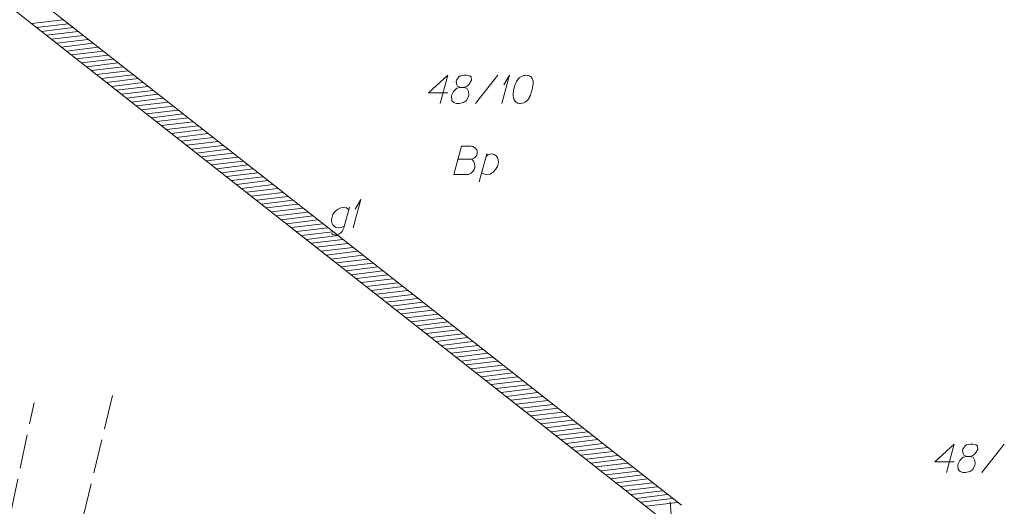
# Model space of a CAD drawing. Header units: metres. Extents: x 5555129 to 5556676, y 5635595 to 5636517.
# Tile 227 of 256: x 5556463 to 5556507, y 5636018 to 5636039. Entities that reach past the tile are written whole.
import ezdxf

# ---------------------------------------------------------------- set-up
doc = ezdxf.new("R2010")
doc.units = ezdxf.units.M
doc.header["$MEASUREMENT"] = 0
doc.linetypes.add('03-linia 3 1', pattern=[2, 1.5, -0.5])
doc.linetypes.add('PRZER1-1', pattern=[2, 1, -1])
doc.layers.add('#skartowane', color=7, linetype='Continuous', lineweight=18)
doc.layers.add('#zakres', color=7, linetype='Continuous', lineweight=18)
for name, color, linetype, lineweight, true_color in [('GESBZO_O', 7, 'Continuous', 50, 0x0a0909), ('GESDZI_O', 7, 'Continuous', 18, 0x0a0909), ('GESUZY_O', 7, 'PRZER1-1', 18, 0x008000)]:
    doc.layers.add(name, color=color, linetype=linetype, lineweight=lineweight, true_color=true_color)

# ---------------------------------------------------------------- blocks, each defined once
blk = doc.blocks.new('*U1733')
at = {"layer": 'GESBZO_O', "color": 7, "linetype": 'ByBlock', "lineweight": 18, "flags": 128}
for points in [[(5555363.44, 5636272.471), (5555363.194, 5636271.566), (5555363.155, 5636271.477), (5555363.116, 5636271.398), (5555363.066, 5636271.349), (5555362.968, 5636271.28), (5555362.82, 5636271.241), (5555362.702, 5636271.27), (5555362.643, 5636271.31)], [(5555363.214, 5636271.635), (5555363.145, 5636271.605), (5555363.056, 5636271.576), (5555362.938, 5636271.566), (5555362.84, 5636271.576), (5555362.761, 5636271.644), (5555362.712, 5636271.703), (5555362.673, 5636271.762), (5555362.653, 5636271.841), (5555362.653, 5636271.95), (5555362.673, 5636272.038), (5555362.702, 5636272.146), (5555362.761, 5636272.235), (5555362.85, 5636272.324), (5555362.938, 5636272.392), (5555363.056, 5636272.451), (5555363.175, 5636272.471), (5555363.312, 5636272.442), (5555363.411, 5636272.363)]]:
    blk.add_lwpolyline(points, dxfattribs=at)
blk = doc.blocks.new('*U1734')
at = {"layer": 'GESBZO_O', "color": 7, "linetype": 'ByBlock', "lineweight": 18}
for q in [(5555363.607, 5636271.566), (5555363.696, 5636272.392)]:
    blk.add_line((5555363.942, 5636272.816), q, dxfattribs=at)
blk = doc.blocks.new('*U1789')
at = {"layer": 'GESDZI_O', "color": 96, "linetype": 'ByBlock', "lineweight": 18}
for q in [(5555370.155, 5636277.046), (5555370.244, 5636277.872)]:
    blk.add_line((5555370.49, 5636278.296), q, dxfattribs=at)
blk = doc.blocks.new('*U1790')
at = {"layer": 'GESUZY_O', "color": 96, "linetype": 'ByBlock', "lineweight": 18, "true_color": 0x008000}
blk.add_line((5555369.155, 5636273.591), (5555369.49, 5636274.822), dxfattribs=at)
at = {"layer": 'GESUZY_O', "color": 96, "linetype": 'ByBlock', "lineweight": 18, "true_color": 0x008000, "flags": 128}
blk.add_lwpolyline([(5555369.461, 5636274.713), (5555369.559, 5636274.792), (5555369.707, 5636274.822), (5555369.825, 5636274.802), (5555369.904, 5636274.743), (5555369.963, 5636274.664), (5555370.002, 5636274.556), (5555370.012, 5636274.457), (5555369.992, 5636274.369), (5555369.963, 5636274.261), (5555369.884, 5636274.142), (5555369.785, 5636274.034), (5555369.638, 5636273.936), (5555369.51, 5636273.916), (5555369.392, 5636273.926), (5555369.264, 5636273.995)], dxfattribs=at)

msp = doc.modelspace()

# ---------------------------------------------------------------- linework, layer by layer
at = {"layer": '#skartowane', "color": 7, "linetype": '03-linia 3 1', "lineweight": 18}
for p, q in [((5556467.57154, 5636022.47743), (5556463.73154, 5636006.71743)), ((5556461.41154, 5636009.49743), (5556464.11154, 5636022.15743))]:
    msp.add_line(p, q, dxfattribs=at)
at = {"layer": '#zakres', "color": 134, "linetype": 'Continuous', "lineweight": 18}
for p, q in [((5556492.64183, 5636017.6456), (5556454.3804, 5636047.70063)), ((5556492.02411, 5636016.85921), (5556453.76268, 5636046.91424)), ((5556464.0041, 5636038.87581), (5556465.39411, 5636039.04278)), ((5556464.22429, 5636038.70285), (5556465.6143, 5636038.86982)), ((5556464.44448, 5636038.52988), (5556465.83449, 5636038.69685)), ((5556464.66467, 5636038.35692), (5556466.05468, 5636038.52389)), ((5556464.88486, 5636038.18396), (5556466.27487, 5636038.35093)), ((5556465.10505, 5636038.01099), (5556466.49506, 5636038.17796)), ((5556465.32524, 5636037.83803), (5556466.71525, 5636038.005)), ((5556465.54543, 5636037.66507), (5556466.93544, 5636037.83204)), ((5556465.76562, 5636037.4921), (5556467.15563, 5636037.65907)), ((5556465.98581, 5636037.31914), (5556467.37582, 5636037.48611)), ((5556466.206, 5636037.14618), (5556467.59601, 5636037.31315)), ((5556466.42619, 5636036.97321), (5556467.8162, 5636037.14019)), ((5556466.64638, 5636036.80025), (5556468.03639, 5636036.96722)), ((5556466.86657, 5636036.62729), (5556468.25658, 5636036.79426)), ((5556467.08676, 5636036.45432), (5556468.47677, 5636036.6213)), ((5556467.30695, 5636036.28136), (5556468.69696, 5636036.44833)), ((5556467.52714, 5636036.1084), (5556468.91715, 5636036.27537)), ((5556467.74733, 5636035.93543), (5556469.13734, 5636036.10241)), ((5556467.96752, 5636035.76247), (5556469.35753, 5636035.92944)), ((5556468.18771, 5636035.58951), (5556469.57772, 5636035.75648)), ((5556468.4079, 5636035.41654), (5556469.79791, 5636035.58352)), ((5556468.62809, 5636035.24358), (5556470.0181, 5636035.41055)), ((5556468.84828, 5636035.07062), (5556470.23829, 5636035.23759)), ((5556469.06847, 5636034.89765), (5556470.45848, 5636035.06463)), ((5556469.28866, 5636034.72469), (5556470.67867, 5636034.89166)), ((5556469.50885, 5636034.55173), (5556470.89886, 5636034.7187)), ((5556469.72904, 5636034.37876), (5556471.11905, 5636034.54574)), ((5556469.94923, 5636034.2058), (5556471.33924, 5636034.37277)), ((5556470.16942, 5636034.03284), (5556471.55943, 5636034.19981)), ((5556470.38961, 5636033.85987), (5556471.77962, 5636034.02685)), ((5556470.6098, 5636033.68691), (5556471.99981, 5636033.85388)), ((5556470.82999, 5636033.51395), (5556472.22, 5636033.68092)), ((5556471.05018, 5636033.34098), (5556472.44019, 5636033.50796)), ((5556471.27038, 5636033.16802), (5556472.66038, 5636033.33499)), ((5556471.49057, 5636032.99506), (5556472.88057, 5636033.16203)), ((5556471.71076, 5636032.82209), (5556473.10076, 5636032.98907)), ((5556471.93095, 5636032.64913), (5556473.32095, 5636032.8161)), ((5556472.15114, 5636032.47617), (5556473.54114, 5636032.64314)), ((5556472.37133, 5636032.3032), (5556473.76133, 5636032.47018)), ((5556472.59152, 5636032.13024), (5556473.98152, 5636032.29721)), ((5556472.81171, 5636031.95728), (5556474.20171, 5636032.12425)), ((5556473.0319, 5636031.78431), (5556474.4219, 5636031.95129)), ((5556473.25209, 5636031.61135), (5556474.64209, 5636031.77832)), ((5556473.47228, 5636031.43839), (5556474.86228, 5636031.60536)), ((5556473.69247, 5636031.26542), (5556475.08247, 5636031.4324)), ((5556473.91266, 5636031.09246), (5556475.30266, 5636031.25943)), ((5556474.13285, 5636030.9195), (5556475.52285, 5636031.08647)), ((5556474.35304, 5636030.74653), (5556475.74304, 5636030.91351)), ((5556474.57323, 5636030.57357), (5556475.96323, 5636030.74054)), ((5556474.79342, 5636030.40061), (5556476.18342, 5636030.56758)), ((5556475.01361, 5636030.22765), (5556476.40362, 5636030.39462)), ((5556475.2338, 5636030.05468), (5556476.62381, 5636030.22165)), ((5556475.45399, 5636029.88172), (5556476.844, 5636030.04869)), ((5556475.67418, 5636029.70876), (5556477.06419, 5636029.87573)), ((5556475.89437, 5636029.53579), (5556477.28438, 5636029.70276)), ((5556476.11456, 5636029.36283), (5556477.50457, 5636029.5298)), ((5556476.33475, 5636029.18987), (5556477.72476, 5636029.35684)), ((5556476.55494, 5636029.0169), (5556477.94495, 5636029.18387)), ((5556476.77513, 5636028.84394), (5556478.16514, 5636029.01091)), ((5556476.99532, 5636028.67098), (5556478.38533, 5636028.83795)), ((5556477.21551, 5636028.49801), (5556478.60552, 5636028.66498)), ((5556477.4357, 5636028.32505), (5556478.82571, 5636028.49202)), ((5556477.65589, 5636028.15209), (5556479.0459, 5636028.31906)), ((5556477.87608, 5636027.97912), (5556479.26609, 5636028.14609)), ((5556478.09627, 5636027.80616), (5556479.48628, 5636027.97313)), ((5556478.31646, 5636027.6332), (5556479.70647, 5636027.80017)), ((5556478.53665, 5636027.46023), (5556479.92666, 5636027.62721)), ((5556478.75684, 5636027.28727), (5556480.14685, 5636027.45424)), ((5556478.97703, 5636027.11431), (5556480.36704, 5636027.28128)), ((5556479.19722, 5636026.94134), (5556480.58723, 5636027.10832)), ((5556479.41741, 5636026.76838), (5556480.80742, 5636026.93535)), ((5556479.6376, 5636026.59542), (5556481.02761, 5636026.76239)), ((5556479.85779, 5636026.42245), (5556481.2478, 5636026.58943)), ((5556480.07798, 5636026.24949), (5556481.46799, 5636026.41646)), ((5556480.29817, 5636026.07653), (5556481.68818, 5636026.2435)), ((5556480.51836, 5636025.90356), (5556481.90837, 5636026.07054)), ((5556480.73855, 5636025.7306), (5556482.12856, 5636025.89757)), ((5556480.95874, 5636025.55764), (5556482.34875, 5636025.72461)), ((5556481.17893, 5636025.38467), (5556482.56894, 5636025.55165)), ((5556481.39912, 5636025.21171), (5556482.78913, 5636025.37868)), ((5556481.61931, 5636025.03875), (5556483.00932, 5636025.20572)), ((5556481.8395, 5636024.86578), (5556483.22951, 5636025.03276)), ((5556482.05969, 5636024.69282), (5556483.4497, 5636024.85979)), ((5556482.27988, 5636024.51986), (5556483.66989, 5636024.68683)), ((5556482.50007, 5636024.34689), (5556483.89008, 5636024.51387)), ((5556482.72026, 5636024.17393), (5556484.11027, 5636024.3409)), ((5556482.94045, 5636024.00097), (5556484.33046, 5636024.16794)), ((5556483.16064, 5636023.828), (5556484.55065, 5636023.99498)), ((5556483.38083, 5636023.65504), (5556484.77084, 5636023.82201)), ((5556483.60102, 5636023.48208), (5556484.99103, 5636023.64905)), ((5556483.82121, 5636023.30911), (5556485.21122, 5636023.47609)), ((5556484.0414, 5636023.13615), (5556485.43141, 5636023.30312)), ((5556484.26159, 5636022.96319), (5556485.6516, 5636023.13016)), ((5556484.48178, 5636022.79022), (5556485.87179, 5636022.9572)), ((5556484.70197, 5636022.61726), (5556486.09198, 5636022.78423)), ((5556484.92217, 5636022.4443), (5556486.31217, 5636022.61127)), ((5556485.14236, 5636022.27133), (5556486.53236, 5636022.43831)), ((5556485.36255, 5636022.09837), (5556486.75255, 5636022.26534)), ((5556485.58274, 5636021.92541), (5556486.97274, 5636022.09238)), ((5556485.80293, 5636021.75244), (5556487.19293, 5636021.91942)), ((5556486.02312, 5636021.57948), (5556487.41312, 5636021.74645)), ((5556486.24331, 5636021.40652), (5556487.63331, 5636021.57349)), ((5556486.4635, 5636021.23356), (5556487.8535, 5636021.40053)), ((5556486.68369, 5636021.06059), (5556488.07369, 5636021.22756)), ((5556486.90388, 5636020.88763), (5556488.29388, 5636021.0546)), ((5556487.12407, 5636020.71467), (5556488.51407, 5636020.88164)), ((5556487.34426, 5636020.5417), (5556488.73426, 5636020.70867)), ((5556487.56445, 5636020.36874), (5556488.95445, 5636020.53571)), ((5556487.78464, 5636020.19578), (5556489.17464, 5636020.36275)), ((5556488.00483, 5636020.02281), (5556489.39483, 5636020.18978)), ((5556488.22502, 5636019.84985), (5556489.61502, 5636020.01682)), ((5556488.44521, 5636019.67689), (5556489.83521, 5636019.84386)), ((5556488.6654, 5636019.50392), (5556490.05541, 5636019.67089)), ((5556488.88559, 5636019.33096), (5556490.2756, 5636019.49793)), ((5556489.10578, 5636019.158), (5556490.49579, 5636019.32497)), ((5556489.32597, 5636018.98503), (5556490.71598, 5636019.152)), ((5556489.54616, 5636018.81207), (5556490.93617, 5636018.97904)), ((5556489.76635, 5636018.63911), (5556491.15636, 5636018.80608)), ((5556489.98654, 5636018.46614), (5556491.37655, 5636018.63311)), ((5556490.20673, 5636018.29318), (5556491.59674, 5636018.46015)), ((5556490.42692, 5636018.12022), (5556491.81693, 5636018.28719)), ((5556490.64711, 5636017.94725), (5556492.03712, 5636018.11423)), ((5556490.8673, 5636017.77429), (5556492.25731, 5636017.94126)), ((5556491.08749, 5636017.60133), (5556492.4775, 5636017.7683)), ((5556492.2551, 5636016.40283), (5556492.15013, 5636017.79888))]:
    msp.add_line(p, q, dxfattribs=at)
at = {"layer": 'GESDZI_O', "color": 96, "linetype": 'Continuous', "lineweight": 18}
for p, q in [((5556483.56541, 5636035.35314), (5556484.55952, 5636036.60314)), ((5556505.88372, 5636019.08953), (5556506.87783, 5636020.33953))]:
    msp.add_line(p, q, dxfattribs=at)
at = {"layer": 'GESDZI_O', "color": 96, "linetype": 'Continuous', "lineweight": 18, "flags": 128}
for points in [[(5556482.34516, 5636035.81579), (5556481.49876, 5636035.81579), (5556482.34516, 5636036.60314), (5556482.01054, 5636035.35314)], [(5556482.90608, 5636036.06176), (5556483.04386, 5636036.06176), (5556483.08323, 5636036.07168), (5556483.20133, 5636036.12081), (5556483.28999, 5636036.19955), (5556483.38841, 5636036.38662), (5556483.37849, 5636036.5244), (5556483.30967, 5636036.57354), (5556483.17188, 5636036.60314), (5556483.07347, 5636036.60314), (5556482.88639, 5636036.57354), (5556482.82734, 5636036.5244), (5556482.72892, 5636036.3767), (5556482.71916, 5636036.32757), (5556482.73884, 5636036.17986), (5556482.77821, 5636036.12081), (5556482.90608, 5636036.06176), (5556482.74861, 5636036.02239), (5556482.60105, 5636035.87484), (5556482.52232, 5636035.72713), (5556482.5124, 5636035.678), (5556482.52232, 5636035.49093), (5556482.61082, 5636035.39251), (5556482.72892, 5636035.35314), (5556482.84703, 5636035.35314), (5556483.0341, 5636035.40243), (5556483.17188, 5636035.49093), (5556483.26039, 5636035.66808), (5556483.2703, 5636035.72713), (5556483.26039, 5636035.8846), (5556483.18165, 5636036.02239), (5556483.04386, 5636036.06176)], [(5556485.81913, 5636036.60314), (5556485.79945, 5636036.60314), (5556485.7404, 5636036.59322), (5556485.70103, 5636036.58346), (5556485.67158, 5636036.57354), (5556485.62229, 5636036.55385), (5556485.56324, 5636036.5244), (5556485.51411, 5636036.4948), (5556485.46482, 5636036.45544), (5556485.43537, 5636036.41607), (5556485.40577, 5636036.36693), (5556485.37632, 5636036.31765), (5556485.34672, 5636036.2586), (5556485.32704, 5636036.21923), (5556485.30735, 5636036.16018), (5556485.2779, 5636036.06176), (5556485.2483, 5636035.91421), (5556485.22862, 5636035.7961), (5556485.22862, 5636035.68777), (5556485.23854, 5636035.60903), (5556485.2779, 5636035.52053), (5556485.30735, 5636035.47124), (5556485.35664, 5636035.41219), (5556485.41569, 5636035.37282), (5556485.44514, 5636035.36306), (5556485.50419, 5636035.35314), (5556485.55348, 5636035.35314), (5556485.63221, 5636035.36306), (5556485.70103, 5636035.38274), (5556485.75032, 5636035.41219), (5556485.81913, 5636035.46148), (5556485.84873, 5636035.49093), (5556485.8881, 5636035.53029), (5556485.91755, 5636035.56966), (5556485.93724, 5636035.59926), (5556485.95692, 5636035.6484), (5556485.96684, 5636035.66808), (5556485.98652, 5636035.71737), (5556486.0062, 5636035.77642), (5556486.02589, 5636035.83547), (5556486.03565, 5636035.87484), (5556486.04557, 5636035.90429), (5556486.05534, 5636035.94366), (5556486.07502, 5636036.03231), (5556486.08494, 5636036.08144), (5556486.09471, 5636036.13073), (5556486.10462, 5636036.19955), (5556486.11439, 5636036.2882), (5556486.11439, 5636036.31765), (5556486.10462, 5636036.35702), (5556486.09471, 5636036.39638), (5556486.06526, 5636036.45544), (5556486.03565, 5636036.4948), (5556486.0062, 5636036.5244), (5556485.96684, 5636036.55385), (5556485.92747, 5636036.57354), (5556485.89787, 5636036.58346), (5556485.86842, 5636036.59322), (5556485.81913, 5636036.60314)], [(5556504.66347, 5636019.55218), (5556503.81707, 5636019.55218), (5556504.66347, 5636020.33953), (5556504.32885, 5636019.08953)], [(5556505.22439, 5636019.79815), (5556505.36217, 5636019.79815), (5556505.40154, 5636019.80807), (5556505.51964, 5636019.8572), (5556505.6083, 5636019.93594), (5556505.70672, 5636020.12301), (5556505.6968, 5636020.2608), (5556505.62798, 5636020.30993), (5556505.49019, 5636020.33953), (5556505.39177, 5636020.33953), (5556505.2047, 5636020.30993), (5556505.14565, 5636020.2608), (5556505.04723, 5636020.11309), (5556505.03747, 5636020.06396), (5556505.05715, 5636019.91625), (5556505.09652, 5636019.8572), (5556505.22439, 5636019.79815), (5556505.06691, 5636019.75878), (5556504.91936, 5636019.61123), (5556504.84063, 5636019.46353), (5556504.83071, 5636019.41439), (5556504.84063, 5636019.22732), (5556504.92913, 5636019.1289), (5556505.04723, 5636019.08953), (5556505.16533, 5636019.08953), (5556505.35241, 5636019.13882), (5556505.49019, 5636019.22732), (5556505.57869, 5636019.40447), (5556505.58861, 5636019.46353), (5556505.57869, 5636019.621), (5556505.49996, 5636019.75878), (5556505.36217, 5636019.79815)]]:
    msp.add_lwpolyline(points, dxfattribs=at)
at = {"layer": 'GESUZY_O', "color": 96, "linetype": 'Continuous', "lineweight": 18, "true_color": 0x008000, "flags": 128}
msp.add_lwpolyline([(5556482.80197, 5636032.90266), (5556483.39249, 5636032.90266), (5556483.43185, 5636032.91242), (5556483.52035, 5636032.95179), (5556483.58932, 5636033.02076), (5556483.62869, 5636033.07981), (5556483.64838, 5636033.13886), (5556483.64838, 5636033.16831), (5556483.64838, 5636033.20768), (5556483.64838, 5636033.23728), (5556483.62869, 5636033.3061), (5556483.58932, 5636033.35539), (5556483.53027, 5636033.41444), (5556483.50067, 5636033.43412), (5556483.4613, 5636033.4538), (5556483.43185, 5636033.46357), (5556483.3728, 5636033.47349), (5556482.94952, 5636033.47349), (5556482.6149, 5636032.22349), (5556483.26446, 5636032.22349), (5556483.29407, 5636032.23341), (5556483.35312, 5636032.26286), (5556483.38257, 5636032.28254), (5556483.47122, 5636032.37119), (5556483.51059, 5636032.44001), (5556483.52035, 5636032.46961), (5556483.54004, 5636032.54835), (5556483.54004, 5636032.62708), (5556483.53027, 5636032.68613), (5556483.52035, 5636032.7255), (5556483.49091, 5636032.78455), (5556483.45154, 5636032.84361), (5556483.43185, 5636032.86329), (5556483.39249, 5636032.90266)], dxfattribs=at)

# ---------------------------------------------------------------- block references
at = {"layer": 'GESBZO_O', "color": 7, "linetype": 'Continuous', "lineweight": 18}
for name in ['*U1734', '*U1733']:
    msp.add_blockref(name, (1114.57154, -241.69257), dxfattribs=at)
at = {"layer": 'GESDZI_O', "color": 96, "linetype": 'Continuous', "lineweight": 18}
msp.add_blockref('*U1789', (1114.57154, -241.69257), dxfattribs=at)
at = {"layer": 'GESUZY_O', "color": 96, "linetype": 'Continuous', "lineweight": 18, "true_color": 0x008000}
msp.add_blockref('*U1790', (1114.57154, -241.69257), dxfattribs=at)

doc.saveas('drawing.dxf')
